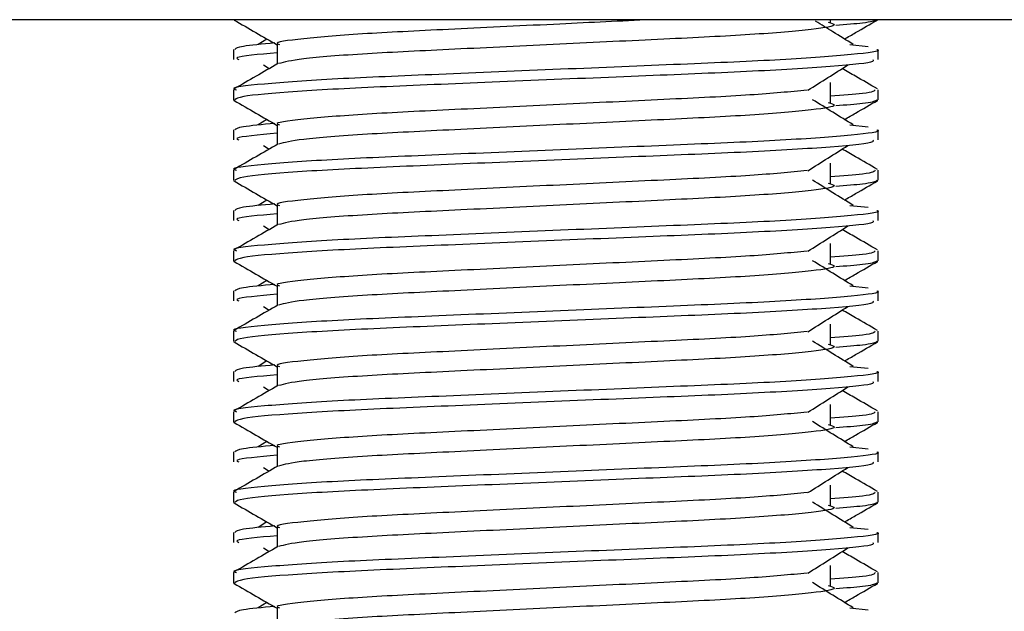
# Model space of a CAD drawing. Header units: millimetres. Extents: x 0 to 420, y 0 to 297.
# Tile 14 of 68: x 78.171 to 79.535, y 196.97 to 197.79. Entities that reach past the tile are written whole.
import ezdxf

# ---------------------------------------------------------------- set-up
doc = ezdxf.new("R2010")
doc.units = ezdxf.units.MM

msp = doc.modelspace()

# ---------------------------------------------------------------- linework, layer by layer
at = {"color": 7, "linetype": 'Continuous', "lineweight": 25}
for p, q in [((81.28484, 197.79001), (76.54163, 197.79001)), ((79.2936, 197.78653), (79.2936, 197.79001)), ((78.51327, 197.76319), (78.50121, 197.75572)), ((78.46682, 197.74876), (78.46682, 197.7348)), ((78.52722, 197.75569), (78.52722, 197.72843)), ((79.32076, 197.75575), (79.34593, 197.75303)), ((79.35966, 197.7348), (79.35966, 197.74876)), ((78.50856, 197.72718), (78.51647, 197.7222)), ((78.46682, 197.69291), (78.46682, 197.679)), ((79.2936, 197.67492), (79.2936, 197.70283)), ((79.35966, 197.679), (79.35966, 197.69291)), ((78.46709, 197.67841), (78.46934, 197.67791)), ((79.35771, 197.679), (79.35939, 197.67841)), ((78.51327, 197.65158), (78.50121, 197.64412)), ((78.46682, 197.63715), (78.46682, 197.6232)), ((78.52722, 197.64408), (78.52722, 197.61682)), ((79.32076, 197.64414), (79.34593, 197.64143)), ((79.35966, 197.6232), (79.35966, 197.63715)), ((78.50856, 197.61558), (78.51647, 197.61059)), ((79.2936, 197.56332), (79.2936, 197.59122)), ((78.46682, 197.5813), (78.46682, 197.5674)), ((79.35966, 197.5674), (79.35966, 197.5813)), ((78.46709, 197.5668), (78.46934, 197.5663)), ((79.35771, 197.5674), (79.35939, 197.5668)), ((78.51327, 197.53998), (78.50121, 197.53251)), ((78.52722, 197.53248), (78.52722, 197.50522)), ((79.32076, 197.53254), (79.34593, 197.52983)), ((78.46682, 197.52555), (78.46682, 197.51159)), ((79.35966, 197.51159), (79.35966, 197.52555)), ((78.50856, 197.50397), (78.51647, 197.49899)), ((79.2936, 197.45171), (79.2936, 197.47962)), ((78.46682, 197.4697), (78.46682, 197.45579)), ((79.35966, 197.45579), (79.35966, 197.4697)), ((78.46709, 197.4552), (78.46934, 197.4547)), ((79.35771, 197.45579), (79.35939, 197.4552)), ((78.51327, 197.42837), (78.50121, 197.42091)), ((78.52722, 197.42087), (78.52722, 197.39361)), ((79.32076, 197.42093), (79.34593, 197.41822)), ((78.46682, 197.41394), (78.46682, 197.39999)), ((79.35966, 197.39999), (79.35966, 197.41394)), ((78.50856, 197.39237), (78.51647, 197.38738)), ((79.2936, 197.34011), (79.2936, 197.36801)), ((78.46682, 197.35809), (78.46682, 197.34419)), ((79.35966, 197.34419), (79.35966, 197.35809)), ((78.46709, 197.34359), (78.46934, 197.34309)), ((79.35771, 197.34419), (79.35939, 197.34359)), ((78.51327, 197.31677), (78.50121, 197.3093)), ((78.46682, 197.30234), (78.46682, 197.28838)), ((78.52722, 197.30927), (78.52722, 197.28201)), ((79.32076, 197.30933), (79.34593, 197.30662)), ((79.35966, 197.28838), (79.35966, 197.30234)), ((78.50856, 197.28076), (78.51647, 197.27578)), ((79.2936, 197.22851), (79.2936, 197.25641)), ((78.46682, 197.24649), (78.46682, 197.23258)), ((79.35966, 197.23258), (79.35966, 197.24649)), ((78.46709, 197.23199), (78.46934, 197.23149)), ((79.35771, 197.23258), (79.35939, 197.23199)), ((78.51327, 197.20516), (78.50121, 197.1977)), ((78.46682, 197.19073), (78.46682, 197.17678)), ((78.52722, 197.19766), (78.52722, 197.1704)), ((79.32076, 197.19772), (79.34593, 197.19501)), ((79.35966, 197.17678), (79.35966, 197.19073)), ((78.50856, 197.16916), (78.51647, 197.16417)), ((78.46682, 197.13488), (78.46682, 197.12098)), ((79.2936, 197.1169), (79.2936, 197.1448)), ((79.35966, 197.12098), (79.35966, 197.13488)), ((78.46709, 197.12038), (78.46934, 197.11988)), ((79.35771, 197.12098), (79.35939, 197.12038)), ((78.51327, 197.09356), (78.50121, 197.08609)), ((78.46682, 197.07913), (78.46682, 197.06517)), ((78.52722, 197.08606), (78.52722, 197.0588)), ((79.32076, 197.08612), (79.34593, 197.08341)), ((79.35966, 197.06517), (79.35966, 197.07913)), ((78.50856, 197.05755), (78.51647, 197.05257)), ((78.46682, 197.02328), (78.46682, 197.00937)), ((79.2936, 197.0053), (79.2936, 197.0332)), ((79.35966, 197.00937), (79.35966, 197.02328)), ((78.46709, 197.00878), (78.46934, 197.00828)), ((79.35771, 197.00937), (79.35939, 197.00878)), ((78.51327, 196.98195), (78.50121, 196.97449)), ((78.52722, 196.97445), (78.52722, 196.94719)), ((79.32076, 196.97451), (79.34593, 196.9718))]:
    msp.add_line(p, q, dxfattribs=at)
for points, knots in [([(78.46772, 197.78954), (78.47781, 197.7837), (78.49765, 197.77223), (78.51748, 197.76075), (78.52722, 197.75511)], [0, 0, 0, 0, 0.50886722, 1, 1, 1, 1]), ([(79.0456, 197.79001), (79.00373, 197.78802), (78.91385, 197.78374), (78.77158, 197.77678), (78.64381, 197.77074), (78.55904, 197.76354), (78.52121, 197.75851), (78.52967, 197.75601), (78.53082, 197.75567)], [0, 0, 0, 0, 0.17516408, 0.37595399, 0.56906937, 0.7698149, 0.96880067, 1, 1, 1, 1]), ([(79.32526, 197.75572), (79.31585, 197.76155), (79.29847, 197.77231), (79.28114, 197.78307), (79.27318, 197.78801)], [0, 0, 0, 0, 0.5412766, 1, 1, 1, 1]), ([(79.35713, 197.78951), (79.35416, 197.78811), (79.34916, 197.78576), (79.31493, 197.78313), (79.30102, 197.78206)], [0, 0, 0, 0, 0.59379372, 1, 1, 1, 1]), ([(79.31321, 197.76319), (79.31829, 197.76613), (79.33348, 197.77492), (79.34866, 197.7837), (79.35875, 197.78954)], [0, 0, 0, 0, 0.33518732, 1, 1, 1, 1]), ([(79.29055, 197.78658), (79.29466, 197.7854), (79.30629, 197.78206), (79.27412, 197.77653), (79.19034, 197.76917), (79.06514, 197.763), (78.91884, 197.75609), (78.77142, 197.74888), (78.64529, 197.74285), (78.5542, 197.7357), (78.53747, 197.73123), (78.5293, 197.72905)], [0, 0, 0, 0, 0.0638066, 0.1803218, 0.300081, 0.415215, 0.5333173, 0.6525337, 0.7671935, 0.8863835, 1, 1, 1, 1]), ([(79.35775, 197.74876), (79.35836, 197.74856), (79.3656, 197.7462), (79.32864, 197.74166), (79.2342, 197.73429), (79.08881, 197.72813), (78.91962, 197.72122), (78.74971, 197.71401), (78.60156, 197.70796), (78.50365, 197.70076), (78.45987, 197.69574), (78.46962, 197.69324), (78.47092, 197.69291)], [0, 0, 0, 0, 0.0110241, 0.1311888, 0.2546953, 0.3734373, 0.495237, 0.6181845, 0.7364377, 0.859358, 0.981202, 1, 1, 1, 1]), ([(78.52411, 197.75773), (78.50693, 197.75614), (78.47296, 197.75299), (78.47013, 197.75016), (78.46873, 197.74876)], [0, 0, 0, 0, 0.5055846, 1, 1, 1, 1]), ([(79.35219, 197.7348), (79.35308, 197.73361), (79.35558, 197.73027), (79.28883, 197.72408), (79.16777, 197.71714), (79.00771, 197.71099), (78.83529, 197.70363), (78.67318, 197.6971), (78.54658, 197.69062), (78.47598, 197.68403), (78.47081, 197.68043), (78.46876, 197.679)], [0, 0, 0, 0, 0.0687542, 0.1915913, 0.313424, 0.4320526, 0.5554842, 0.6757146, 0.7957061, 0.9191739, 1, 1, 1, 1]), ([(78.52722, 197.74407), (78.5019, 197.74179), (78.46573, 197.73854), (78.47231, 197.73567), (78.47428, 197.7348)], [0, 0, 0, 0, 0.7002075, 1, 1, 1, 1]), ([(78.52837, 197.72909), (78.51828, 197.72325), (78.49809, 197.71156), (78.47791, 197.69988), (78.46781, 197.69404)], [0, 0, 0, 0, 0.499935, 1, 1, 1, 1]), ([(79.2625, 197.69223), (79.27172, 197.69806), (79.29017, 197.70971), (79.30867, 197.72136), (79.31791, 197.72718)], [0, 0, 0, 0, 0.4999896, 1, 1, 1, 1]), ([(79.35866, 197.69404), (79.34856, 197.69988), (79.33235, 197.70926), (79.31613, 197.71865), (79.31001, 197.7222)], [0, 0, 0, 0, 0.622406, 1, 1, 1, 1]), ([(79.26136, 197.69227), (79.23775, 197.68999), (79.18984, 197.68536), (79.06452, 197.67929), (78.9189, 197.67239), (78.7718, 197.66518), (78.64374, 197.65913), (78.55905, 197.65194), (78.52121, 197.64691), (78.52967, 197.64441), (78.53082, 197.64407)], [0, 0, 0, 0, 0.1340309, 0.2719374, 0.4133992, 0.5561955, 0.6935339, 0.8362986, 0.9778119, 1, 1, 1, 1]), ([(79.35555, 197.69291), (79.35471, 197.69117), (79.35332, 197.6883), (79.31053, 197.68506), (79.2936, 197.68377)], [0, 0, 0, 0, 0.6042483, 1, 1, 1, 1]), ([(78.46772, 197.67794), (78.47781, 197.6721), (78.49765, 197.66062), (78.51748, 197.64914), (78.52722, 197.6435)], [0, 0, 0, 0, 0.5088672, 1, 1, 1, 1]), ([(79.32526, 197.64412), (79.31585, 197.64994), (79.29704, 197.66159), (79.27827, 197.67324), (79.26889, 197.67907)], [0, 0, 0, 0, 0.5000108, 1, 1, 1, 1]), ([(79.35713, 197.67791), (79.35416, 197.67651), (79.34916, 197.67416), (79.31493, 197.67153), (79.30102, 197.67046)], [0, 0, 0, 0, 0.5937937, 1, 1, 1, 1]), ([(79.31321, 197.65158), (79.31829, 197.65453), (79.33348, 197.66332), (79.34866, 197.6721), (79.35875, 197.67794)], [0, 0, 0, 0, 0.3351873, 1, 1, 1, 1]), ([(79.29055, 197.67498), (79.29466, 197.6738), (79.30629, 197.67045), (79.27412, 197.66493), (79.19034, 197.65756), (79.06514, 197.6514), (78.91884, 197.64449), (78.77142, 197.63728), (78.64529, 197.63124), (78.5542, 197.62409), (78.53747, 197.61963), (78.5293, 197.61745)], [0, 0, 0, 0, 0.06380663, 0.18032175, 0.30008096, 0.41521504, 0.53331731, 0.65253371, 0.76719347, 0.88638352, 1, 1, 1, 1]), ([(79.35775, 197.63715), (79.35836, 197.63695), (79.3656, 197.6346), (79.32864, 197.63005), (79.2342, 197.62268), (79.08881, 197.61652), (78.91962, 197.60961), (78.74971, 197.60241), (78.60156, 197.59636), (78.50365, 197.58916), (78.45987, 197.58414), (78.46962, 197.58164), (78.47092, 197.5813)], [0, 0, 0, 0, 0.0110241, 0.1311888, 0.2546953, 0.3734373, 0.495237, 0.6181845, 0.7364377, 0.859358, 0.981202, 1, 1, 1, 1]), ([(78.52411, 197.64612), (78.50693, 197.64453), (78.47296, 197.64138), (78.47013, 197.63855), (78.46873, 197.63715)], [0, 0, 0, 0, 0.5055846, 1, 1, 1, 1]), ([(78.52722, 197.63246), (78.5019, 197.63019), (78.46573, 197.62694), (78.47231, 197.62406), (78.47428, 197.6232)], [0, 0, 0, 0, 0.7002075, 1, 1, 1, 1]), ([(78.52837, 197.61748), (78.51828, 197.61164), (78.49809, 197.59996), (78.47791, 197.58828), (78.46781, 197.58243)], [0, 0, 0, 0, 0.499935, 1, 1, 1, 1]), ([(79.35219, 197.6232), (79.35308, 197.622), (79.35558, 197.61867), (79.28883, 197.61247), (79.16777, 197.60554), (79.00771, 197.59939), (78.83529, 197.59203), (78.67318, 197.58549), (78.54658, 197.57901), (78.47598, 197.57243), (78.47081, 197.56882), (78.46876, 197.5674)], [0, 0, 0, 0, 0.0687542, 0.1915913, 0.313424, 0.4320526, 0.5554842, 0.6757146, 0.7957061, 0.9191739, 1, 1, 1, 1]), ([(79.2625, 197.58063), (79.27172, 197.58645), (79.29017, 197.5981), (79.30867, 197.60975), (79.31791, 197.61558)], [0, 0, 0, 0, 0.4999896, 1, 1, 1, 1]), ([(79.35866, 197.58243), (79.34856, 197.58828), (79.33235, 197.59766), (79.31613, 197.60705), (79.31001, 197.61059)], [0, 0, 0, 0, 0.622406, 1, 1, 1, 1]), ([(79.26136, 197.58067), (79.23775, 197.57838), (79.18984, 197.57375), (79.06452, 197.56768), (78.9189, 197.56079), (78.7718, 197.55358), (78.64374, 197.54753), (78.55905, 197.54033), (78.52121, 197.5353), (78.52967, 197.5328), (78.53082, 197.53246)], [0, 0, 0, 0, 0.1340309, 0.2719374, 0.4133992, 0.5561955, 0.6935339, 0.8362986, 0.9778119, 1, 1, 1, 1]), ([(79.35555, 197.5813), (79.35471, 197.57957), (79.35332, 197.5767), (79.31053, 197.57345), (79.2936, 197.57217)], [0, 0, 0, 0, 0.6042483, 1, 1, 1, 1]), ([(78.46772, 197.56634), (78.47781, 197.5605), (78.49765, 197.54902), (78.51748, 197.53754), (78.52722, 197.5319)], [0, 0, 0, 0, 0.50886722, 1, 1, 1, 1]), ([(79.29055, 197.56337), (79.29466, 197.56219), (79.30629, 197.55885), (79.27412, 197.55332), (79.19034, 197.54596), (79.06514, 197.53979), (78.91884, 197.53288), (78.77142, 197.52567), (78.64529, 197.51964), (78.5542, 197.51249), (78.53747, 197.50802), (78.5293, 197.50584)], [0, 0, 0, 0, 0.0638066, 0.1803218, 0.300081, 0.415215, 0.5333173, 0.6525337, 0.7671935, 0.8863835, 1, 1, 1, 1]), ([(79.32526, 197.53251), (79.31585, 197.53834), (79.29704, 197.54999), (79.27827, 197.56164), (79.26889, 197.56746)], [0, 0, 0, 0, 0.5000108, 1, 1, 1, 1]), ([(79.35713, 197.5663), (79.35416, 197.5649), (79.34916, 197.56255), (79.31493, 197.55992), (79.30102, 197.55885)], [0, 0, 0, 0, 0.5937937, 1, 1, 1, 1]), ([(79.31321, 197.53998), (79.31829, 197.54292), (79.33348, 197.55171), (79.34866, 197.5605), (79.35875, 197.56634)], [0, 0, 0, 0, 0.3351873, 1, 1, 1, 1]), ([(78.52411, 197.53452), (78.50693, 197.53293), (78.47296, 197.52978), (78.47013, 197.52695), (78.46873, 197.52555)], [0, 0, 0, 0, 0.5055846, 1, 1, 1, 1]), ([(79.35775, 197.52555), (79.35836, 197.52535), (79.3656, 197.52299), (79.32864, 197.51845), (79.2342, 197.51108), (79.08881, 197.50492), (78.91962, 197.49801), (78.74971, 197.4908), (78.60156, 197.48475), (78.50365, 197.47756), (78.45987, 197.47253), (78.46962, 197.47003), (78.47092, 197.4697)], [0, 0, 0, 0, 0.0110241, 0.1311888, 0.2546953, 0.3734373, 0.495237, 0.6181845, 0.7364377, 0.859358, 0.981202, 1, 1, 1, 1]), ([(78.52722, 197.52086), (78.5019, 197.51858), (78.46573, 197.51533), (78.47231, 197.51246), (78.47428, 197.51159)], [0, 0, 0, 0, 0.7002075, 1, 1, 1, 1]), ([(78.52837, 197.50588), (78.51828, 197.50004), (78.49809, 197.48835), (78.47791, 197.47667), (78.46781, 197.47083)], [0, 0, 0, 0, 0.499935, 1, 1, 1, 1]), ([(79.35219, 197.51159), (79.35308, 197.5104), (79.35558, 197.50706), (79.28883, 197.50087), (79.16777, 197.49393), (79.00771, 197.48778), (78.83529, 197.48042), (78.67318, 197.47389), (78.54658, 197.46741), (78.47598, 197.46082), (78.47081, 197.45722), (78.46876, 197.45579)], [0, 0, 0, 0, 0.0687542, 0.1915913, 0.313424, 0.4320526, 0.5554842, 0.6757146, 0.7957061, 0.9191739, 1, 1, 1, 1]), ([(79.2625, 197.46902), (79.27172, 197.47485), (79.29017, 197.4865), (79.30867, 197.49815), (79.31791, 197.50397)], [0, 0, 0, 0, 0.4999896, 1, 1, 1, 1]), ([(79.35866, 197.47083), (79.34856, 197.47667), (79.33235, 197.48606), (79.31613, 197.49544), (79.31001, 197.49899)], [0, 0, 0, 0, 0.622406, 1, 1, 1, 1]), ([(79.26136, 197.46906), (79.23775, 197.46678), (79.18984, 197.46215), (79.06452, 197.45608), (78.9189, 197.44918), (78.7718, 197.44197), (78.64374, 197.43592), (78.55905, 197.42873), (78.52121, 197.4237), (78.52967, 197.4212), (78.53082, 197.42086)], [0, 0, 0, 0, 0.1340309, 0.2719374, 0.4133992, 0.5561955, 0.6935339, 0.8362986, 0.9778119, 1, 1, 1, 1]), ([(79.35555, 197.4697), (79.35471, 197.46797), (79.35332, 197.46509), (79.31053, 197.46185), (79.2936, 197.46056)], [0, 0, 0, 0, 0.6042483, 1, 1, 1, 1]), ([(78.46772, 197.45473), (78.47781, 197.44889), (78.49765, 197.43741), (78.51748, 197.42593), (78.52722, 197.42029)], [0, 0, 0, 0, 0.5088672, 1, 1, 1, 1]), ([(79.29055, 197.45177), (79.29466, 197.45059), (79.30629, 197.44724), (79.27412, 197.44172), (79.19034, 197.43435), (79.06514, 197.42819), (78.91884, 197.42128), (78.77142, 197.41407), (78.64529, 197.40803), (78.5542, 197.40088), (78.53747, 197.39642), (78.5293, 197.39424)], [0, 0, 0, 0, 0.0638066, 0.1803218, 0.300081, 0.415215, 0.5333173, 0.6525337, 0.7671935, 0.8863835, 1, 1, 1, 1]), ([(79.32526, 197.42091), (79.31585, 197.42673), (79.29704, 197.43838), (79.27827, 197.45003), (79.26889, 197.45586)], [0, 0, 0, 0, 0.5000108, 1, 1, 1, 1]), ([(79.35713, 197.4547), (79.35416, 197.4533), (79.34916, 197.45095), (79.31493, 197.44832), (79.30102, 197.44725)], [0, 0, 0, 0, 0.5937937, 1, 1, 1, 1]), ([(79.31321, 197.42837), (79.31829, 197.43132), (79.33348, 197.44011), (79.34866, 197.44889), (79.35875, 197.45473)], [0, 0, 0, 0, 0.3351873, 1, 1, 1, 1]), ([(78.52411, 197.42291), (78.50693, 197.42132), (78.47296, 197.41817), (78.47013, 197.41534), (78.46873, 197.41394)], [0, 0, 0, 0, 0.5055846, 1, 1, 1, 1]), ([(79.35775, 197.41394), (79.35836, 197.41374), (79.3656, 197.41139), (79.32864, 197.40684), (79.2342, 197.39947), (79.08881, 197.39331), (78.91962, 197.3864), (78.74971, 197.3792), (78.60156, 197.37315), (78.50365, 197.36595), (78.45987, 197.36093), (78.46962, 197.35843), (78.47092, 197.35809)], [0, 0, 0, 0, 0.0110241, 0.1311888, 0.2546953, 0.3734373, 0.495237, 0.6181845, 0.7364377, 0.859358, 0.981202, 1, 1, 1, 1]), ([(78.52722, 197.40925), (78.5019, 197.40698), (78.46573, 197.40373), (78.47231, 197.40085), (78.47428, 197.39999)], [0, 0, 0, 0, 0.7002075, 1, 1, 1, 1]), ([(78.52837, 197.39427), (78.51828, 197.38843), (78.49809, 197.37675), (78.47791, 197.36507), (78.46781, 197.35922)], [0, 0, 0, 0, 0.499935, 1, 1, 1, 1]), ([(79.35219, 197.39999), (79.35308, 197.39879), (79.35558, 197.39546), (79.28883, 197.38926), (79.16777, 197.38233), (79.00771, 197.37618), (78.83529, 197.36882), (78.67318, 197.36228), (78.54658, 197.3558), (78.47598, 197.34922), (78.47081, 197.34561), (78.46876, 197.34419)], [0, 0, 0, 0, 0.0687542, 0.1915913, 0.313424, 0.4320526, 0.5554842, 0.6757146, 0.7957061, 0.9191739, 1, 1, 1, 1]), ([(79.2625, 197.35742), (79.27172, 197.36324), (79.29017, 197.37489), (79.30867, 197.38654), (79.31791, 197.39237)], [0, 0, 0, 0, 0.4999896, 1, 1, 1, 1]), ([(79.35866, 197.35922), (79.34856, 197.36507), (79.33235, 197.37445), (79.31613, 197.38384), (79.31001, 197.38738)], [0, 0, 0, 0, 0.622406, 1, 1, 1, 1]), ([(79.26136, 197.35746), (79.23775, 197.35518), (79.18984, 197.35054), (79.06452, 197.34447), (78.9189, 197.33758), (78.7718, 197.33037), (78.64374, 197.32432), (78.55905, 197.31712), (78.52121, 197.31209), (78.52967, 197.30959), (78.53082, 197.30925)], [0, 0, 0, 0, 0.1340309, 0.2719374, 0.4133992, 0.5561955, 0.6935339, 0.8362986, 0.9778119, 1, 1, 1, 1]), ([(79.35555, 197.35809), (79.35471, 197.35636), (79.35332, 197.35349), (79.31053, 197.35024), (79.2936, 197.34896)], [0, 0, 0, 0, 0.6042483, 1, 1, 1, 1]), ([(78.46772, 197.34313), (78.47781, 197.33729), (78.49765, 197.32581), (78.51748, 197.31433), (78.52722, 197.30869)], [0, 0, 0, 0, 0.5088672, 1, 1, 1, 1]), ([(79.29055, 197.34016), (79.29466, 197.33898), (79.30629, 197.33564), (79.27412, 197.33012), (79.19034, 197.32275), (79.06514, 197.31658), (78.91884, 197.30967), (78.77142, 197.30247), (78.64529, 197.29643), (78.5542, 197.28928), (78.53747, 197.28481), (78.5293, 197.28263)], [0, 0, 0, 0, 0.06380663, 0.18032175, 0.30008096, 0.41521504, 0.53331731, 0.65253371, 0.76719347, 0.88638352, 1, 1, 1, 1]), ([(79.32526, 197.3093), (79.31585, 197.31513), (79.29704, 197.32678), (79.27827, 197.33843), (79.26889, 197.34425)], [0, 0, 0, 0, 0.5000108, 1, 1, 1, 1]), ([(79.35713, 197.34309), (79.35416, 197.34169), (79.34916, 197.33934), (79.31493, 197.33671), (79.30102, 197.33564)], [0, 0, 0, 0, 0.5937937, 1, 1, 1, 1]), ([(79.31321, 197.31677), (79.31829, 197.31971), (79.33348, 197.3285), (79.34866, 197.33729), (79.35875, 197.34313)], [0, 0, 0, 0, 0.3351873, 1, 1, 1, 1]), ([(78.52411, 197.31131), (78.50693, 197.30972), (78.47296, 197.30657), (78.47013, 197.30374), (78.46873, 197.30234)], [0, 0, 0, 0, 0.5055846, 1, 1, 1, 1]), ([(79.35775, 197.30234), (79.35836, 197.30214), (79.3656, 197.29978), (79.32864, 197.29524), (79.2342, 197.28787), (79.08881, 197.28171), (78.91962, 197.2748), (78.74971, 197.26759), (78.60156, 197.26154), (78.50365, 197.25435), (78.45987, 197.24932), (78.46962, 197.24682), (78.47092, 197.24649)], [0, 0, 0, 0, 0.0110241, 0.1311888, 0.2546953, 0.3734373, 0.495237, 0.6181845, 0.7364377, 0.859358, 0.981202, 1, 1, 1, 1]), ([(78.52722, 197.29765), (78.5019, 197.29537), (78.46573, 197.29212), (78.47231, 197.28925), (78.47428, 197.28838)], [0, 0, 0, 0, 0.7002075, 1, 1, 1, 1]), ([(78.52837, 197.28267), (78.51828, 197.27683), (78.49809, 197.26514), (78.47791, 197.25346), (78.46781, 197.24762)], [0, 0, 0, 0, 0.499935, 1, 1, 1, 1]), ([(79.35219, 197.28838), (79.35308, 197.28719), (79.35558, 197.28386), (79.28883, 197.27766), (79.16777, 197.27072), (79.00771, 197.26457), (78.83529, 197.25721), (78.67318, 197.25068), (78.54658, 197.2442), (78.47598, 197.23761), (78.47081, 197.23401), (78.46876, 197.23258)], [0, 0, 0, 0, 0.0687542, 0.1915913, 0.313424, 0.4320526, 0.5554842, 0.6757146, 0.7957061, 0.9191739, 1, 1, 1, 1]), ([(79.2625, 197.24581), (79.27172, 197.25164), (79.29017, 197.26329), (79.30867, 197.27494), (79.31791, 197.28076)], [0, 0, 0, 0, 0.4999896, 1, 1, 1, 1]), ([(79.35866, 197.24762), (79.34856, 197.25346), (79.33235, 197.26285), (79.31613, 197.27223), (79.31001, 197.27578)], [0, 0, 0, 0, 0.622406, 1, 1, 1, 1]), ([(79.26136, 197.24585), (79.23775, 197.24357), (79.18984, 197.23894), (79.06452, 197.23287), (78.9189, 197.22597), (78.7718, 197.21876), (78.64374, 197.21271), (78.55905, 197.20552), (78.52121, 197.20049), (78.52967, 197.19799), (78.53082, 197.19765)], [0, 0, 0, 0, 0.1340309, 0.2719374, 0.4133992, 0.5561955, 0.6935339, 0.8362986, 0.9778119, 1, 1, 1, 1]), ([(79.35555, 197.24649), (79.35471, 197.24476), (79.35332, 197.24188), (79.31053, 197.23864), (79.2936, 197.23735)], [0, 0, 0, 0, 0.6042483, 1, 1, 1, 1]), ([(78.46772, 197.23152), (78.47781, 197.22568), (78.49765, 197.2142), (78.51748, 197.20272), (78.52722, 197.19708)], [0, 0, 0, 0, 0.5088672, 1, 1, 1, 1]), ([(79.29055, 197.22856), (79.29466, 197.22738), (79.30629, 197.22403), (79.27412, 197.21851), (79.19034, 197.21114), (79.06514, 197.20498), (78.91884, 197.19807), (78.77142, 197.19086), (78.64529, 197.18482), (78.5542, 197.17767), (78.53747, 197.17321), (78.5293, 197.17103)], [0, 0, 0, 0, 0.06380663, 0.18032175, 0.30008096, 0.41521504, 0.53331731, 0.65253371, 0.76719347, 0.88638352, 1, 1, 1, 1]), ([(79.32526, 197.1977), (79.31585, 197.20352), (79.29704, 197.21517), (79.27827, 197.22682), (79.26889, 197.23265)], [0, 0, 0, 0, 0.5000108, 1, 1, 1, 1]), ([(79.35713, 197.23149), (79.35416, 197.23009), (79.34916, 197.22774), (79.31493, 197.22511), (79.30102, 197.22404)], [0, 0, 0, 0, 0.5937937, 1, 1, 1, 1]), ([(79.31321, 197.20516), (79.31829, 197.20811), (79.33348, 197.2169), (79.34866, 197.22568), (79.35875, 197.23152)], [0, 0, 0, 0, 0.3351873, 1, 1, 1, 1]), ([(79.35775, 197.19073), (79.35836, 197.19053), (79.3656, 197.18818), (79.32864, 197.18364), (79.2342, 197.17626), (79.08881, 197.1701), (78.91962, 197.16319), (78.74971, 197.15599), (78.60156, 197.14994), (78.50365, 197.14274), (78.45987, 197.13772), (78.46962, 197.13522), (78.47092, 197.13488)], [0, 0, 0, 0, 0.0110241, 0.1311888, 0.2546953, 0.3734373, 0.495237, 0.6181845, 0.7364377, 0.859358, 0.981202, 1, 1, 1, 1]), ([(78.52411, 197.19971), (78.50693, 197.19811), (78.47296, 197.19497), (78.47013, 197.19213), (78.46873, 197.19073)], [0, 0, 0, 0, 0.5055846, 1, 1, 1, 1]), ([(79.35219, 197.17678), (79.35308, 197.17558), (79.35558, 197.17225), (79.28883, 197.16605), (79.16777, 197.15912), (79.00771, 197.15297), (78.83529, 197.14561), (78.67318, 197.13907), (78.54658, 197.13259), (78.47598, 197.12601), (78.47081, 197.1224), (78.46876, 197.12098)], [0, 0, 0, 0, 0.0687542, 0.1915913, 0.313424, 0.4320526, 0.5554842, 0.6757146, 0.7957061, 0.9191739, 1, 1, 1, 1]), ([(78.52722, 197.18604), (78.5019, 197.18377), (78.46573, 197.18052), (78.47231, 197.17764), (78.47428, 197.17678)], [0, 0, 0, 0, 0.7002075, 1, 1, 1, 1]), ([(78.52837, 197.17106), (78.51828, 197.16522), (78.49809, 197.15354), (78.47791, 197.14186), (78.46781, 197.13601)], [0, 0, 0, 0, 0.499935, 1, 1, 1, 1]), ([(79.2625, 197.13421), (79.27172, 197.14003), (79.29017, 197.15168), (79.30867, 197.16333), (79.31791, 197.16916)], [0, 0, 0, 0, 0.49998964, 1, 1, 1, 1]), ([(79.35866, 197.13601), (79.34856, 197.14186), (79.33235, 197.15124), (79.31613, 197.16063), (79.31001, 197.16417)], [0, 0, 0, 0, 0.622406, 1, 1, 1, 1]), ([(79.26136, 197.13425), (79.23775, 197.13197), (79.18984, 197.12733), (79.06452, 197.12127), (78.9189, 197.11437), (78.7718, 197.10716), (78.64374, 197.10111), (78.55905, 197.09391), (78.52121, 197.08888), (78.52967, 197.08638), (78.53082, 197.08604)], [0, 0, 0, 0, 0.1340309, 0.2719374, 0.4133992, 0.5561955, 0.6935339, 0.8362986, 0.9778119, 1, 1, 1, 1]), ([(79.35555, 197.13488), (79.35471, 197.13315), (79.35332, 197.13028), (79.31053, 197.12703), (79.2936, 197.12575)], [0, 0, 0, 0, 0.6042483, 1, 1, 1, 1]), ([(78.46772, 197.11992), (78.47781, 197.11408), (78.49765, 197.1026), (78.51748, 197.09112), (78.52722, 197.08548)], [0, 0, 0, 0, 0.5088672, 1, 1, 1, 1]), ([(79.32526, 197.08609), (79.31585, 197.09192), (79.29704, 197.10357), (79.27827, 197.11522), (79.26889, 197.12104)], [0, 0, 0, 0, 0.5000108, 1, 1, 1, 1]), ([(79.35713, 197.11988), (79.35416, 197.11848), (79.34916, 197.11613), (79.31493, 197.1135), (79.30102, 197.11243)], [0, 0, 0, 0, 0.5937937, 1, 1, 1, 1]), ([(79.31321, 197.09356), (79.31829, 197.0965), (79.33348, 197.10529), (79.34866, 197.11408), (79.35875, 197.11992)], [0, 0, 0, 0, 0.3351873, 1, 1, 1, 1]), ([(79.29055, 197.11696), (79.29466, 197.11577), (79.30629, 197.11243), (79.27412, 197.10691), (79.19034, 197.09954), (79.06514, 197.09337), (78.91884, 197.08646), (78.77142, 197.07926), (78.64529, 197.07322), (78.5542, 197.06607), (78.53747, 197.0616), (78.5293, 197.05943)], [0, 0, 0, 0, 0.0638066, 0.1803218, 0.300081, 0.415215, 0.5333173, 0.6525337, 0.7671935, 0.8863835, 1, 1, 1, 1]), ([(79.35775, 197.07913), (79.35836, 197.07893), (79.3656, 197.07657), (79.32864, 197.07203), (79.2342, 197.06466), (79.08881, 197.0585), (78.91962, 197.05159), (78.74971, 197.04438), (78.60156, 197.03833), (78.50365, 197.03114), (78.45987, 197.02611), (78.46962, 197.02361), (78.47092, 197.02328)], [0, 0, 0, 0, 0.0110241, 0.1311888, 0.2546953, 0.3734373, 0.495237, 0.6181845, 0.7364377, 0.859358, 0.981202, 1, 1, 1, 1]), ([(78.52411, 197.0881), (78.50693, 197.08651), (78.47296, 197.08336), (78.47013, 197.08053), (78.46873, 197.07913)], [0, 0, 0, 0, 0.5055846, 1, 1, 1, 1]), ([(79.35219, 197.06517), (79.35308, 197.06398), (79.35558, 197.06065), (79.28883, 197.05445), (79.16777, 197.04751), (79.00771, 197.04136), (78.83529, 197.034), (78.67318, 197.02747), (78.54658, 197.02099), (78.47598, 197.0144), (78.47081, 197.0108), (78.46876, 197.00937)], [0, 0, 0, 0, 0.0687542, 0.1915913, 0.313424, 0.4320526, 0.5554842, 0.6757146, 0.7957061, 0.9191739, 1, 1, 1, 1]), ([(78.52722, 197.07444), (78.5019, 197.07216), (78.46573, 197.06891), (78.47231, 197.06604), (78.47428, 197.06517)], [0, 0, 0, 0, 0.7002075, 1, 1, 1, 1]), ([(78.52837, 197.05946), (78.51828, 197.05362), (78.49809, 197.04193), (78.47791, 197.03025), (78.46781, 197.02441)], [0, 0, 0, 0, 0.499935, 1, 1, 1, 1]), ([(79.2625, 197.0226), (79.27172, 197.02843), (79.29017, 197.04008), (79.30867, 197.05173), (79.31791, 197.05755)], [0, 0, 0, 0, 0.4999896, 1, 1, 1, 1]), ([(79.35866, 197.02441), (79.34856, 197.03025), (79.33235, 197.03964), (79.31613, 197.04902), (79.31001, 197.05257)], [0, 0, 0, 0, 0.622406, 1, 1, 1, 1]), ([(79.35555, 197.02328), (79.35471, 197.02155), (79.35332, 197.01868), (79.31053, 197.01543), (79.2936, 197.01414)], [0, 0, 0, 0, 0.6042483, 1, 1, 1, 1]), ([(79.26136, 197.02264), (79.23775, 197.02036), (79.18984, 197.01573), (79.06452, 197.00966), (78.9189, 197.00276), (78.7718, 196.99555), (78.64374, 196.9895), (78.55905, 196.98231), (78.52121, 196.97728), (78.52967, 196.97478), (78.53082, 196.97444)], [0, 0, 0, 0, 0.1340309, 0.2719374, 0.4133992, 0.5561955, 0.6935339, 0.8362986, 0.9778119, 1, 1, 1, 1]), ([(78.46772, 197.00831), (78.47781, 197.00247), (78.49765, 196.99099), (78.51748, 196.97951), (78.52722, 196.97387)], [0, 0, 0, 0, 0.5088672, 1, 1, 1, 1]), ([(79.29055, 197.00535), (79.29466, 197.00417), (79.30629, 197.00082), (79.27412, 196.9953), (79.19034, 196.98793), (79.06514, 196.98177), (78.91884, 196.97486), (78.77142, 196.96765), (78.64529, 196.96161), (78.5542, 196.95446), (78.53747, 196.95), (78.5293, 196.94782)], [0, 0, 0, 0, 0.0638066, 0.1803218, 0.300081, 0.415215, 0.5333173, 0.6525337, 0.7671935, 0.8863835, 1, 1, 1, 1]), ([(79.32526, 196.97449), (79.31585, 196.98031), (79.29704, 196.99196), (79.27827, 197.00361), (79.26889, 197.00944)], [0, 0, 0, 0, 0.5000108, 1, 1, 1, 1]), ([(79.35713, 197.00828), (79.35416, 197.00688), (79.34916, 197.00453), (79.31493, 197.0019), (79.30102, 197.00083)], [0, 0, 0, 0, 0.5937937, 1, 1, 1, 1]), ([(79.31321, 196.98195), (79.31829, 196.9849), (79.33348, 196.99369), (79.34866, 197.00247), (79.35875, 197.00831)], [0, 0, 0, 0, 0.33518732, 1, 1, 1, 1]), ([(78.52411, 196.9765), (78.50693, 196.9749), (78.47296, 196.97176), (78.47013, 196.96892), (78.46873, 196.96752)], [0, 0, 0, 0, 0.5055846, 1, 1, 1, 1])]:
    msp.add_open_spline(points, degree=3, knots=knots, dxfattribs=at)

doc.saveas('drawing.dxf')
